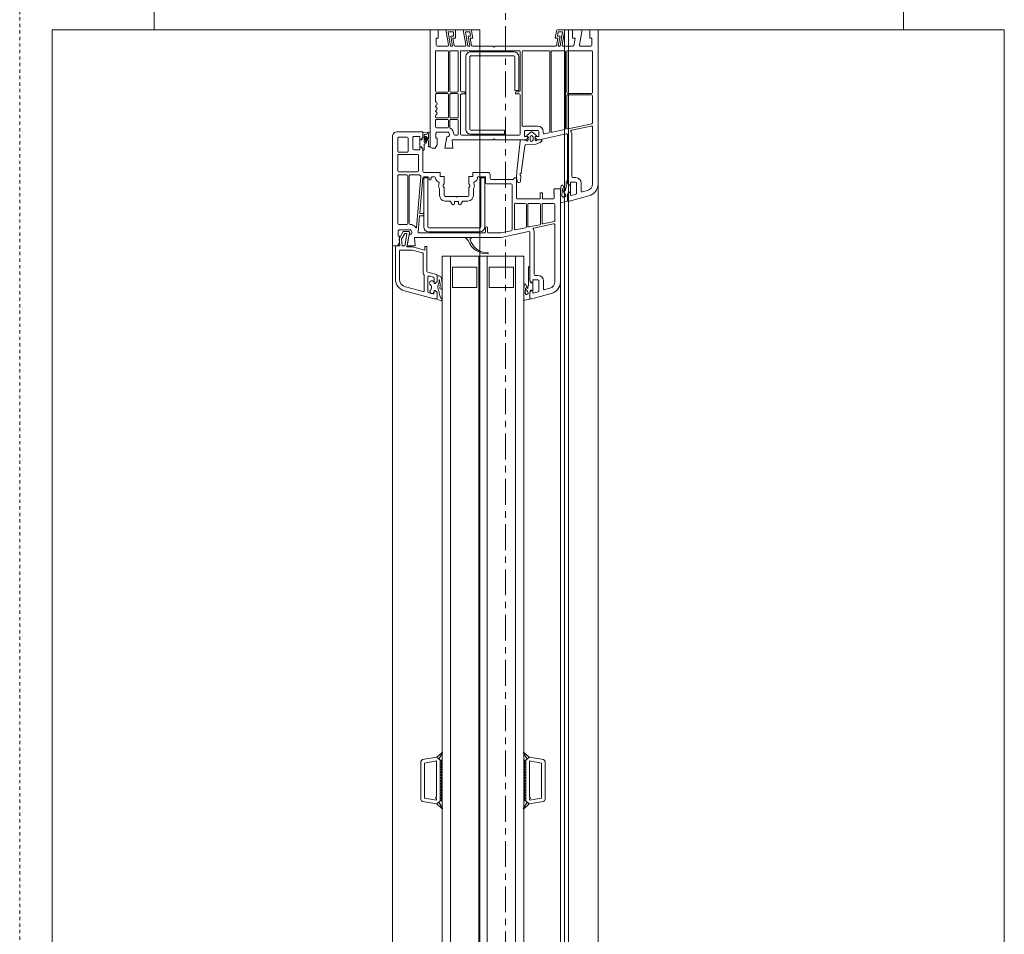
# Model space of a CAD drawing. Header units: millimetres. Extents: x -37728 to 44100, y 631619 to 691915.
# Tile 62 of 204: x -24382 to -23899, y 657562 to 658011. Entities that reach past the tile are written whole.
import ezdxf

# ---------------------------------------------------------------- set-up
doc = ezdxf.new("R2010")
doc.units = ezdxf.units.MM
doc.linetypes.add('__FK_przerywana', pattern=[0.32004, 0.16002, -0.16002])
doc.linetypes.add('Linia siatki', pattern=[2.2225, 1.27, -0.3175, 0.3175, -0.3175])
doc.layers.add('_XREF', color=7, linetype='Continuous')
for name, color, linetype, lineweight in [('A-DETL-GENF', 252, 'Continuous', 5), ('A-DETL-MBND', 252, 'Continuous', 5), ('A-GENM', 252, 'Continuous', 5), ('A-GLAZ', 252, 'Continuous', 5), ('A-WALL', 252, 'Continuous', 35), ('S-GRID', 252, 'Continuous', 5)]:
    doc.layers.add(name, color=color, linetype=linetype, lineweight=lineweight)

# ---------------------------------------------------------------- blocks, each defined once
blk = doc.blocks.new('Windows_S9000-Double-Vent-Window-with-Sashbars - O3 Windows_S9000-Double-Vent-Window-with-Sashbars 2-9090604-__-00_00 Przyziemie PB')
at = {"layer": 'A-DETL-GENF', "color": 252}
for p, q in [((-69, 3), (-69, 3.4)), ((-69, 3.4), (-61.435, 3.4)), ((-68.6, 3), (-69, 3)), ((-68.25, 3.1), (-68.6, 3.1)), ((-68.6, 3.1), (-68.6, 3)), ((-68.2, 2.539), (-68.2, 3.05)), ((-67.98, 1.92), (-67.98, 3.08)), ((-67.93, 3.13), (-65.93, 3.13)), ((-65.88, 3.08), (-65.88, 1.92)), ((-65.81, 1.92), (-65.81, 3.08)), ((-65.76, 3.13), (-64.435, 3.13)), ((-64.386, 3.09), (-64.139, 1.93)), ((-64.074, 2.104), (-64.279, 3.07)), ((-64.23, 3.13), (-61.435, 3.13)), ((-60.855, 2.955), (-60.6, 2.003)), ((-69, 2.15), (-69, 2.62)), ((-69, 2.62), (-68.259, 2.489)), ((-61.097, 2.57), (-61.48, 2.57)), ((-61.116, 2.885), (-61.048, 2.633)), ((-68.6, 2.15), (-69, 2.15)), ((-68.241, 2.212), (-68.6, 2.275)), ((-68.6, 2.275), (-68.6, 2.15)), ((-68.2, 1.689), (-68.2, 2.163)), ((-61.8, 2.12), (-63.844, 2.12)), ((-61.75, 2.3), (-61.75, 2.17)), ((-61.53, 2.3), (-61.53, 2.07)), ((-61.51, 2.05), (-61.38, 2.05)), ((-61.409, 1.951), (-61.481, 1.9)), ((-60.99, 2.35), (-61.48, 2.35)), ((-61.38, 2), (-61.48, 1.9)), ((-61.031, 2.049), (-61.381, 2.049)), ((-61.381, 2.049), (-61.381, 1.96)), ((-61.38, 2.05), (-61.38, 2)), ((-61.031, 1.96), (-61.031, 2.049)), ((-61.03, 2), (-61.03, 2.05)), ((-61.03, 2.05), (-60.897, 2.05)), ((-60.93, 1.9), (-61.03, 2)), ((-60.93, 1.9), (-61.002, 1.951)), ((-60.878, 2.075), (-60.942, 2.313)), ((-60.6, 2.003), (-60.6, 1.95)), ((-69, 1.412), (-69, 1.77)), ((-69, 1.77), (-68.259, 1.639)), ((-68.2, 1.538), (-68.91, 1.663)), ((-68.91, 1.663), (-68.91, 1.446)), ((-68.69, 1.407), (-68.69, 1.533)), ((-68.69, 1.533), (-68.2, 1.446)), ((-68.2, 1.446), (-68.2, 1.538)), ((-67.98, 1.15), (-67.98, 1.75)), ((-65.93, 1.87), (-67.93, 1.87)), ((-67.93, 1.8), (-64.152, 1.8)), ((-64.188, 1.87), (-65.76, 1.87)), ((-64.103, 1.76), (-63.976, 1.16)), ((-63.895, 1.84), (-63.611, 0.504)), ((-61.48, 1.9), (-63.846, 1.9)), ((-61.481, 1.9), (-61.586, 1.9)), ((-61.526, 1.83), (-61.258, 1.83)), ((-61.258, 1.83), (-61.206, 1.8)), ((-61.206, 1.8), (-61.121, 1.8)), ((-61.2, 1.27), (-61.2, 1.55)), ((-61.2, 1.55), (-56.635, 1.55)), ((-60.948, 1.63), (-60.841, 1.63)), ((-60.948, 1.55), (-60.573, 1.55)), ((-60.589, 1.9), (-60.93, 1.9)), ((-60.65, 1.9), (-60.93, 1.9)), ((-60.799, 1.702), (-60.786, 1.72)), ((-60.524, 1.611), (-60.589, 1.9)), ((-68.6, 1.3), (-68.959, 1.363)), ((-68.91, 1.446), (-68.69, 1.407)), ((-68.241, 1.362), (-68.6, 1.425)), ((-68.6, 1.425), (-68.6, 1.3)), ((-68.2, -1.65), (-68.2, 1.313)), ((-67.98, -0.27), (-67.98, 0.98)), ((-64.024, 1.1), (-67.93, 1.1)), ((-67.93, 1.03), (-63.988, 1.03)), ((-63.939, 0.99), (-63.893, 0.77)), ((-61.16, 1.23), (-61.2, 1.27)), ((-61.14, 1.25), (-61.16, 1.23)), ((-61.12, 1.23), (-61.14, 1.25)), ((-61.1, 1.25), (-61.12, 1.23)), ((-61.08, 1.23), (-61.1, 1.25)), ((-61.06, 1.25), (-61.08, 1.23)), ((-61.04, 1.23), (-61.06, 1.25)), ((-61.02, 1.25), (-61.04, 1.23)), ((-61, 1.23), (-61.02, 1.25)), ((-60.98, 1.25), (-61, 1.23)), ((-60.96, 1.23), (-60.98, 1.25)), ((-60.94, 1.25), (-60.96, 1.23)), ((-60.92, 1.23), (-60.94, 1.25)), ((-60.9, 1.25), (-60.92, 1.23)), ((-60.75, 1.25), (-60.9, 1.25)), ((-60.7, 0.715), (-60.7, 1.2)), ((-60.48, 0.7), (-60.48, 1.23)), ((-60.43, 1.28), (-59.634, 1.28)), ((-59.586, 1.24), (-59.473, 0.71)), ((-59.274, 0.255), (-59.479, 1.22)), ((-59.43, 1.28), (-56.635, 1.28)), ((-56.316, 1.035), (-56.248, 0.783)), ((-56.055, 1.105), (-55.8, 0.154)), ((-63.942, 0.71), (-64.01, 0.71)), ((-63.78, 0.49), (-64.01, 0.49)), ((-63.611, 0.504), (-63.61, 0.436)), ((-63.581, 0.647), (-63.61, 0.647)), ((-63.61, 0.647), (-63.61, 0.497)), ((-63.61, 0.497), (-63.564, 0.384)), ((-63.481, 0.569), (-63.545, 0.633)), ((-63.389, 0.347), (-63.47, 0.552)), ((-61, 0.565), (-61, 0.665)), ((-61, 0.665), (-60.75, 0.665)), ((-60.75, 0.565), (-61, 0.565)), ((-60.7, -0.55), (-60.7, 0.515)), ((-60.48, 0), (-60.48, 0.53)), ((-59.522, 0.65), (-60.43, 0.65)), ((-60.43, 0.58), (-59.486, 0.58)), ((-59.437, 0.54), (-59.324, 0.01)), ((-56.296, 0.72), (-56.68, 0.72)), ((-56.19, 0.5), (-56.68, 0.5)), ((-33.3, 0.016), (-33.176, 0.717)), ((-33.115, 0.03), (-33.011, 0.62)), ((-33.078, 0.8), (-31.222, 0.8)), ((-33.011, 0.62), (-31.289, 0.62)), ((-31.289, 0.62), (-31.185, 0.03)), ((-31, 0.016), (-31.124, 0.717)), ((-64.28, 0.44), (-64.28, -0.16)), ((-64.06, 0.44), (-64.06, -0.16)), ((-63.815, 0.365), (-63.974, 0.177)), ((-63.974, 0.103), (-63.811, -0.09)), ((-63.76, 0.335), (-63.76, 0.47)), ((-63.76, 0.332), (-63.76, 0.348)), ((-63.704, 0.321), (-63.74, 0.315)), ((-63.61, 0.315), (-63.74, 0.312)), ((-63.738, 0.21), (-63.598, 0.21)), ((-63.598, 0.07), (-63.738, 0.07)), ((-63.625, 0.4), (-63.704, 0.321)), ((-63.35, -0.155), (-63.389, 0.347)), ((-56.68, 0.05), (-59.046, 0.05)), ((-57, 0.27), (-59.045, 0.27)), ((-57.385, 0.05), (-56.681, 0.05)), ((-56.95, 0.45), (-56.95, 0.32)), ((-56.73, 0.45), (-56.73, 0.22)), ((-56.71, 0.2), (-56.58, 0.2)), ((-56.681, 0.05), (-56.609, 0.101)), ((-56.58, 0.15), (-56.68, 0.05)), ((-56.58, 0.2), (-56.58, 0.15)), ((-56.23, 0.199), (-56.58, 0.199)), ((-56.58, 0.199), (-56.58, 0.11)), ((-56.23, 0.15), (-56.23, 0.2)), ((-56.23, 0.2), (-56.097, 0.2)), ((-56.23, 0.11), (-56.23, 0.199)), ((-56.13, 0.05), (-56.23, 0.15)), ((-56.13, 0.05), (-56.202, 0.101)), ((-56.078, 0.225), (-56.142, 0.463)), ((-55.789, 0.05), (-56.13, 0.05)), ((-55.85, 0.05), (-56.13, 0.05)), ((-55.8, 0.154), (-55.8, 0.1)), ((-55.735, -0.189), (-55.789, 0.05)), ((-33.531, -0.243), (-33.3, 0.016)), ((-33.3, 0.016), (-33.208, -0.086)), ((-33.149, -0.15), (-33.3, 0.016)), ((-31.35, 0.03), (-33.115, 0.03)), ((-31.3, 0.08), (-31.35, 0.03)), ((-31.25, 0.03), (-31.3, 0.08)), ((-31.185, 0.03), (-31.25, 0.03)), ((-31.15, -0.15), (-31, 0.016)), ((-31.092, -0.086), (-31, 0.016)), ((-31, 0.016), (-30.769, -0.243)), ((-67.98, -3.3), (-67.98, -0.48)), ((-64.31, -0.32), (-67.93, -0.32)), ((-67.93, -0.43), (-66.005, -0.43)), ((-65.955, -0.48), (-65.955, -0.625)), ((-65.855, -0.625), (-65.855, -0.48)), ((-65.805, -0.43), (-63.88, -0.43)), ((-64.01, -0.21), (-63.78, -0.21)), ((-63.83, -0.48), (-63.83, -3.3)), ((-63.76, -0.068), (-63.76, -0.052)), ((-63.76, -0.19), (-63.76, -0.055)), ((-63.74, -0.032), (-63.596, -0.035)), ((-63.74, -0.035), (-63.718, -0.035)), ((-63.718, -0.035), (-63.625, -0.12)), ((-63.61, -0.156), (-63.61, -1.65)), ((-63.61, -0.288), (-63.61, -0.43)), ((-63.61, -0.43), (-63.531, -0.43)), ((-63.548, -0.101), (-63.607, -0.272)), ((-63.531, -0.43), (-62.041, -0.584)), ((-61.982, -0.372), (-63.307, -0.2)), ((-61.55, -0.403), (-61.81, -0.388)), ((-61.501, -0.511), (-61.503, -0.451)), ((-60.48, -0.17), (-60.48, -0.568)), ((-59.373, -0.05), (-60.43, -0.05)), ((-59.337, -0.12), (-60.43, -0.12)), ((-59.184, -0.65), (-59.288, -0.16)), ((-59.095, -0.01), (-58.81, -1.35)), ((-57.9, -0.25), (-57.9, -4.25)), ((-6.4, -0.25), (-57.9, -0.25)), ((-57.325, -0.02), (-56.457, -0.02)), ((-56.457, -0.02), (-56.405, -0.05)), ((-56.405, -0.05), (-56.321, -0.05)), ((-56.052, -0.17), (-56.159, -0.17)), ((-56.159, -0.25), (-55.784, -0.25)), ((-33.208, -0.086), (-33.511, -0.268)), ((-33.15, -0.15), (-31.15, -0.15)), ((-33.15, -0.25), (-33.15, -0.15)), ((-33.15, -0.15), (-31.15, -0.15)), ((-33.15, -0.201), (-33.099, -0.15)), ((-31.15, -0.25), (-33.15, -0.25)), ((-33.049, -0.25), (-33.149, -0.15)), ((-32.957, -0.15), (-33.049, -0.25)), ((-32.907, -0.25), (-33.007, -0.15)), ((-32.816, -0.15), (-32.907, -0.25)), ((-32.766, -0.25), (-32.866, -0.15)), ((-32.675, -0.15), (-32.766, -0.25)), ((-32.625, -0.25), (-32.725, -0.15)), ((-32.533, -0.15), (-32.625, -0.25)), ((-32.483, -0.25), (-32.583, -0.15)), ((-32.392, -0.15), (-32.483, -0.25)), ((-32.342, -0.25), (-32.442, -0.15)), ((-32.25, -0.15), (-32.342, -0.25)), ((-32.2, -0.25), (-32.3, -0.15)), ((-32.109, -0.15), (-32.2, -0.25)), ((-32.059, -0.25), (-32.159, -0.15)), ((-31.967, -0.15), (-32.059, -0.25)), ((-31.917, -0.25), (-32.017, -0.15)), ((-31.826, -0.15), (-31.917, -0.25)), ((-31.776, -0.25), (-31.876, -0.15)), ((-31.685, -0.15), (-31.776, -0.25)), ((-31.635, -0.25), (-31.735, -0.15)), ((-31.543, -0.15), (-31.635, -0.25)), ((-31.493, -0.25), (-31.593, -0.15)), ((-31.402, -0.15), (-31.493, -0.25)), ((-31.352, -0.25), (-31.452, -0.15)), ((-31.26, -0.15), (-31.352, -0.25)), ((-31.31, -0.15), (-31.21, -0.25)), ((-31.21, -0.25), (-31.15, -0.169)), ((-31.15, -0.169), (-31.169, -0.15)), ((-31.15, -0.15), (-31.15, -0.25)), ((-30.789, -0.268), (-31.092, -0.086)), ((-67.93, -0.74), (-67.93, -2.84)), ((-67.73, -2.84), (-67.73, -0.74)), ((-66.03, -0.49), (-67.68, -0.49)), ((-67.68, -0.69), (-66.03, -0.69)), ((-66.03, -0.69), (-66.03, -0.49)), ((-65.93, -0.65), (-65.88, -0.65)), ((-62.041, -0.584), (-61.737, -0.6)), ((-61.737, -0.6), (-61.541, -0.562)), ((-61.731, -0.7), (-61.731, -0.6)), ((-61.731, -0.6), (-60.75, -0.6)), ((-61.675, -0.756), (-61.731, -0.7)), ((-61.66, -1.85), (-61.66, -0.792)), ((-61.44, -2.07), (-61.44, -0.87)), ((-61.39, -0.82), (-59.188, -0.82)), ((-60.446, -0.71), (-59.233, -0.71)), ((-59.139, -0.86), (-59.03, -1.373)), ((-57.9, -0.65), (-6.4, -0.65)), ((-57.35, -1.95), (-57.35, -0.75)), ((-57.35, -0.75), (-56.35, -0.75)), ((-56.35, -0.75), (-56.35, -1.95)), ((-63.88, -1.19), (-64.08, -1.19)), ((-64.08, -1.19), (-64.08, -2.84)), ((-63.88, -2.84), (-63.88, -1.19)), ((-59.03, -1.373), (-59.03, -1.97)), ((-58.81, -1.35), (-58.81, -5.611)), ((-68.15, -1.7), (-68.2, -1.65)), ((-68.2, -1.75), (-68.15, -1.7)), ((-68.2, -2.763), (-68.2, -1.75)), ((-63.61, -1.65), (-63.66, -1.7)), ((-63.66, -1.7), (-63.61, -1.75)), ((-63.61, -1.75), (-63.61, -3.761)), ((-61.9, -1.9), (-61.71, -1.9)), ((-62, -2.74), (-62, -2)), ((-61.78, -2.495), (-61.78, -2.14)), ((-61.76, -2.12), (-61.49, -2.12)), ((-61.733, -2.36), (-61.733, -2.16)), ((-61.733, -2.16), (-59.333, -2.16)), ((-59.333, -2.36), (-61.733, -2.36)), ((-59.283, -4.91), (-59.283, -2.41)), ((-59.08, -2.02), (-59.28, -2.02)), ((-59.28, -2.12), (-59.08, -2.12)), ((-59.083, -2.41), (-59.083, -4.91)), ((-59.03, -2.17), (-59.03, -5.382)), ((-57.9, -2.05), (-6.4, -2.05)), ((-56.35, -1.95), (-57.35, -1.95)), ((-69, -3.22), (-69, -2.862)), ((-68.959, -2.813), (-68.6, -2.75)), ((-68.91, -2.896), (-68.69, -2.857)), ((-68.91, -3.113), (-68.91, -2.896)), ((-68.69, -2.857), (-68.69, -2.983)), ((-68.69, -2.983), (-68.2, -2.896)), ((-68.6, -2.75), (-68.6, -2.875)), ((-68.6, -2.875), (-68.241, -2.812)), ((-68.2, -2.896), (-68.2, -2.988)), ((-64.13, -2.89), (-67.68, -2.89)), ((-61.8, -2.74), (-62, -2.74)), ((-61.8, -2.94), (-61.8, -2.74)), ((-61.272, -2.933), (-61.335, -2.897)), ((-60.87, -2.72), (-61.188, -2.72)), ((-58.81, -3.082), (-58.81, -2.838)), ((-58.776, -2.824), (-58.723, -2.878)), ((-57.9, -2.45), (-6.4, -2.45)), ((-57.35, -3.75), (-57.35, -2.55)), ((-57.35, -2.55), (-56.35, -2.55)), ((-56.35, -2.55), (-56.35, -3.75)), ((-68.259, -3.089), (-69, -3.22)), ((-68.2, -2.988), (-68.91, -3.113)), ((-68.2, -3.613), (-68.2, -3.139)), ((-66.005, -3.35), (-67.93, -3.35)), ((-67.68, -3.09), (-64.13, -3.09)), ((-65.955, -3.155), (-65.955, -3.3)), ((-65.88, -3.13), (-65.93, -3.13)), ((-65.855, -3.3), (-65.855, -3.155)), ((-63.88, -3.35), (-65.805, -3.35)), ((-61.447, -2.94), (-61.8, -2.94)), ((-60.87, -2.94), (-61.247, -2.94)), ((-60.82, -3.52), (-60.82, -2.99)), ((-60.6, -3.219), (-60.6, -2.99)), ((-60.444, -3.344), (-60.576, -3.261)), ((-58.657, -2.977), (-58.776, -3.096)), ((-69, -4.07), (-69, -3.6)), ((-69, -3.6), (-68.6, -3.6)), ((-68.91, -3.963), (-68.91, -3.69)), ((-68.91, -3.69), (-68.69, -3.69)), ((-68.2, -3.838), (-68.91, -3.963)), ((-68.69, -3.69), (-68.69, -3.833)), ((-68.69, -3.833), (-68.2, -3.746)), ((-68.6, -3.6), (-68.6, -3.725)), ((-68.6, -3.725), (-68.241, -3.662)), ((-68.2, -3.746), (-68.2, -3.838)), ((-67.98, -3.83), (-67.98, -3.51)), ((-67.93, -3.46), (-65.99, -3.46)), ((-65.94, -3.51), (-65.94, -3.83)), ((-65.87, -3.83), (-65.87, -3.51)), ((-65.82, -3.46), (-64.725, -3.46)), ((-64.675, -3.51), (-64.675, -3.83)), ((-64.605, -3.83), (-64.605, -3.51)), ((-64.555, -3.46), (-63.88, -3.46)), ((-63.83, -3.51), (-63.83, -3.625)), ((-63.61, -3.761), (-63.2, -3.725)), ((-63.2, -3.725), (-63.2, -4.12)), ((-60.79, -3.55), (-60.82, -3.52)), ((-60.82, -3.58), (-60.79, -3.55)), ((-60.82, -4.11), (-60.82, -3.58)), ((-60.576, -3.839), (-60.444, -3.756)), ((-60.57, -3.625), (-60.57, -3.475)), ((-60.545, -3.45), (-60.47, -3.45)), ((-60.47, -3.65), (-60.545, -3.65)), ((-57.9, -3.85), (-6.4, -3.85)), ((-56.35, -3.75), (-57.35, -3.75)), ((-68.259, -3.939), (-69, -4.07)), ((-68.2, -4.5), (-68.2, -3.989)), ((-67.98, -4.53), (-67.98, -4)), ((-65.99, -3.88), (-67.93, -3.88)), ((-67.93, -3.95), (-65.99, -3.95)), ((-65.94, -4), (-65.94, -4.53)), ((-65.87, -4.53), (-65.87, -4)), ((-64.725, -3.88), (-65.82, -3.88)), ((-65.82, -3.95), (-64.725, -3.95)), ((-64.675, -4), (-64.675, -4.53)), ((-64.605, -4.53), (-64.605, -4)), ((-64.216, -3.88), (-64.555, -3.88)), ((-64.555, -3.95), (-64.25, -3.95)), ((-64.2, -4), (-64.2, -4.53)), ((-63.98, -3.961), (-63.98, -4.52)), ((-63.2, -4.12), (-63.745, -4.024)), ((-61.8, -4.36), (-61.8, -4.16)), ((-61.8, -4.16), (-61.447, -4.16)), ((-61.335, -4.203), (-61.272, -4.167)), ((-61.247, -4.16), (-60.87, -4.16)), ((-60.6, -4.11), (-60.6, -3.881)), ((-57.9, -4.25), (-6.4, -4.25)), ((-56.81, -4.28), (-56.876, -4.326)), ((-55.769, -4.26), (-55.895, -4.359)), ((-55.799, -4.536), (-55.7, -4.327)), ((-33.531, -4.257), (-33.3, -4.516)), ((-33.208, -4.414), (-33.511, -4.232)), ((-33.149, -4.35), (-33.3, -4.516)), ((-31.15, -4.25), (-33.15, -4.25)), ((-33.15, -4.25), (-33.15, -4.35)), ((-33.15, -4.299), (-33.099, -4.35)), ((-33.15, -4.35), (-31.15, -4.35)), ((-33.15, -4.35), (-31.15, -4.35)), ((-33.049, -4.25), (-33.149, -4.35)), ((-32.957, -4.35), (-33.049, -4.25)), ((-32.907, -4.25), (-33.007, -4.35)), ((-32.816, -4.35), (-32.907, -4.25)), ((-32.766, -4.25), (-32.866, -4.35)), ((-32.675, -4.35), (-32.766, -4.25)), ((-32.625, -4.25), (-32.725, -4.35)), ((-32.533, -4.35), (-32.625, -4.25)), ((-32.483, -4.25), (-32.583, -4.35)), ((-32.392, -4.35), (-32.483, -4.25)), ((-32.342, -4.25), (-32.442, -4.35)), ((-32.25, -4.35), (-32.342, -4.25)), ((-32.2, -4.25), (-32.3, -4.35)), ((-32.109, -4.35), (-32.2, -4.25)), ((-32.059, -4.25), (-32.159, -4.35)), ((-31.967, -4.35), (-32.059, -4.25)), ((-31.917, -4.25), (-32.017, -4.35)), ((-31.826, -4.35), (-31.917, -4.25)), ((-31.776, -4.25), (-31.876, -4.35)), ((-31.685, -4.35), (-31.776, -4.25)), ((-31.635, -4.25), (-31.735, -4.35)), ((-31.543, -4.35), (-31.635, -4.25)), ((-31.493, -4.25), (-31.593, -4.35)), ((-31.402, -4.35), (-31.493, -4.25)), ((-31.352, -4.25), (-31.452, -4.35)), ((-31.26, -4.35), (-31.352, -4.25)), ((-31.31, -4.35), (-31.21, -4.25)), ((-31.21, -4.25), (-31.15, -4.331)), ((-31.15, -4.331), (-31.169, -4.35)), ((-31.15, -4.35), (-31.15, -4.25)), ((-31.15, -4.35), (-31, -4.516)), ((-30.789, -4.232), (-31.092, -4.414)), ((-31, -4.516), (-30.769, -4.257)), ((-69, -4.85), (-69, -4.45)), ((-69, -4.45), (-68.6, -4.45)), ((-68.6, -4.45), (-68.6, -4.55)), ((-68.6, -4.55), (-68.25, -4.55)), ((-65.99, -4.58), (-67.93, -4.58)), ((-65.49, -4.58), (-65.82, -4.58)), ((-64.725, -4.58), (-64.78, -4.58)), ((-64.25, -4.58), (-64.555, -4.58)), ((-63.98, -4.52), (-63.93, -4.57)), ((-63.93, -4.57), (-63.68, -4.57)), ((-63.68, -4.57), (-63.68, -4.5)), ((-63.68, -4.5), (-63.35, -4.5)), ((-63.35, -4.5), (-63.2, -4.6)), ((-63.2, -4.6), (-63.2, -4.75)), ((-62, -5.15), (-62, -4.36)), ((-62, -4.36), (-61.8, -4.36)), ((-61.78, -4.75), (-61.78, -4.634)), ((-61.68, -4.8), (-61.73, -4.8)), ((-61.188, -4.38), (-60.87, -4.38)), ((-56.99, -4.537), (-57.104, -4.963)), ((-56.651, -4.5), (-56.942, -4.5)), ((-56.918, -4.887), (-56.865, -4.687)), ((-56.911, -4.5), (-56.651, -4.5)), ((-56.817, -4.65), (-56.551, -4.65)), ((-56.742, -4.4), (-56.709, -4.386)), ((-56.601, -4.4), (-56.742, -4.4)), ((-56.651, -4.5), (-56.551, -4.6)), ((-56.551, -4.6), (-56.651, -4.5)), ((-56.551, -4.65), (-56.576, -4.65)), ((-56.551, -4.6), (-56.551, -4.65)), ((-56.551, -4.65), (-56.551, -4.6)), ((-56.201, -4.6), (-56.101, -4.5)), ((-56.101, -4.5), (-56.201, -4.6)), ((-56.201, -4.65), (-56.201, -4.6)), ((-56.201, -4.6), (-56.201, -4.65)), ((-56.142, -4.65), (-56.201, -4.65)), ((-56.201, -4.65), (-56.085, -4.65)), ((-56.19, -6.105), (-55.8, -4.652)), ((-56.101, -4.5), (-55.847, -4.5)), ((-55.85, -4.5), (-56.101, -4.5)), ((-56.037, -4.713), (-56.091, -4.913)), ((-55.8, -4.652), (-55.8, -4.548)), ((-33.3, -4.516), (-33.208, -4.414)), ((-33.3, -4.516), (-33.176, -5.217)), ((-33.115, -4.53), (-33.011, -5.12)), ((-31.35, -4.53), (-33.115, -4.53)), ((-31.3, -4.58), (-31.35, -4.53)), ((-31.25, -4.53), (-31.3, -4.58)), ((-31.289, -5.12), (-31.185, -4.53)), ((-31.185, -4.53), (-31.25, -4.53)), ((-31, -4.516), (-31.124, -5.217)), ((-31.092, -4.414), (-31, -4.516)), ((-63.3, -4.85), (-69, -4.85)), ((-64, -6.45), (-64, -5.2)), ((-64, -5.2), (-63.71, -5.2)), ((-63.974, -4.954), (-63.955, -5.2)), ((-63.955, -5.2), (-63.71, -5.2)), ((-63.296, -4.85), (-63.92, -4.85)), ((-63.887, -4.92), (-63.659, -4.92)), ((-63.858, -5.13), (-63.866, -5.033)), ((-63.497, -5.13), (-63.858, -5.13)), ((-63.653, -4.938), (-63.749, -5.018)), ((-63.71, -5.106), (-63.5, -5.08)), ((-63.71, -5.2), (-63.638, -5.251)), ((-63.71, -5.2), (-63.61, -5.3)), ((-63.682, -5.039), (-63.544, -4.925)), ((-63.515, -5.022), (-63.663, -5.04)), ((-63.61, -5.26), (-63.61, -5.349)), ((-63.61, -5.3), (-63.61, -5.35)), ((-63.544, -4.925), (-63.337, -4.92)), ((-63.115, -5.13), (-63.375, -5.13)), ((-63.26, -5.3), (-63.16, -5.2)), ((-63.26, -5.349), (-63.26, -5.26)), ((-63.26, -5.35), (-63.26, -5.3)), ((-63.231, -5.251), (-63.159, -5.2)), ((-63.16, -5.2), (-62.05, -5.2)), ((-63.159, -5.2), (-63.055, -5.2)), ((-61.792, -5.295), (-59.306, -5.513)), ((-61.78, -5.15), (-61.78, -4.95)), ((-60.002, -5.351), (-61.734, -5.2)), ((-61.733, -5.16), (-61.733, -4.96)), ((-61.733, -4.96), (-59.333, -4.96)), ((-59.333, -5.16), (-61.733, -5.16)), ((-61.73, -4.9), (-61.68, -4.9)), ((-59.98, -5.182), (-59.98, -5.331)), ((-59.9, -5.162), (-59.96, -5.162)), ((-59.88, -5.344), (-59.88, -5.182)), ((-57.153, -5), (-58.37, -5)), ((-58.37, -5), (-58.37, -5.1)), ((-58.37, -5.1), (-58.182, -5.1)), ((-58.182, -5.1), (-58.347, -5.713)), ((-58.048, -5.217), (-58.187, -5.734)), ((-57.035, -5.18), (-58, -5.18)), ((-56.2, -5.13), (-56.949, -5.13)), ((-56.139, -4.95), (-56.87, -4.95)), ((-56.383, -6.054), (-56.152, -5.193)), ((-33.078, -5.3), (-31.222, -5.3)), ((-33.011, -5.12), (-31.289, -5.12)), ((-63.61, -5.35), (-63.76, -5.35)), ((-63.76, -5.35), (-63.76, -5.65)), ((-63.71, -5.7), (-63.16, -5.7)), ((-63.61, -5.349), (-63.26, -5.349)), ((-63.11, -5.35), (-63.26, -5.35)), ((-63.11, -5.65), (-63.11, -5.35)), ((-62.89, -6.38), (-62.89, -5.47)), ((-62.84, -5.42), (-62.09, -5.42)), ((-62.04, -5.47), (-62.04, -6.38)), ((-61.89, -5.82), (-61.89, -5.391)), ((-59.084, -5.432), (-59.862, -5.364)), ((-59.45, -5.761), (-59.45, -5.82)), ((-58.81, -5.611), (-58.4, -5.575)), ((-58.4, -5.575), (-58.4, -5.97)), ((-58.35, -5.739), (-58.35, -5.984)), ((-58.19, -5.76), (-58.19, -6.29)), ((-63.73, -5.97), (-63.73, -6.38)), ((-63.04, -5.92), (-63.68, -5.92)), ((-62.99, -6.38), (-62.99, -5.97)), ((-61.89, -6.38), (-61.89, -5.99)), ((-59.5, -5.87), (-61.84, -5.87)), ((-61.84, -5.94), (-59.5, -5.94)), ((-59.45, -5.99), (-59.45, -6.38)), ((-59.18, -5.811), (-59.18, -6.37)), ((-59.1, -5.911), (-59.1, -6.165)), ((-59.1, -6.165), (-58.75, -6.368)), ((-58.35, -5.984), (-59.041, -5.862)), ((-59, -6.085), (-59, -6.012)), ((-58.723, -6.244), (-59, -6.085)), ((-58.977, -5.993), (-58.4, -6.094)), ((-58.4, -5.97), (-58.945, -5.874)), ((-58.4, -6.21), (-58.723, -6.244)), ((-58.4, -6.094), (-58.4, -6.21)), ((-58.5, -6.7), (-63.75, -6.7)), ((-63.68, -6.43), (-63.04, -6.43)), ((-62.09, -6.43), (-62.84, -6.43)), ((-59.5, -6.43), (-61.84, -6.43)), ((-59.18, -6.37), (-59.13, -6.42)), ((-59.13, -6.42), (-58.88, -6.42)), ((-58.88, -6.42), (-58.88, -6.35)), ((-58.88, -6.35), (-58.55, -6.35)), ((-58.75, -6.368), (-58.392, -6.33)), ((-58.55, -6.35), (-58.4, -6.45)), ((-58.392, -6.33), (-58.4, -6.55)), ((-58.4, -6.45), (-58.4, -6.6)), ((-58.4, -6.55), (-56.769, -6.55)), ((-58.13, -6.35), (-56.769, -6.35))]:
    blk.add_line(p, q, dxfattribs=at)
for centre, radius, start, end in [((-61.435, 2.8), 0.6, 15, 90), ((-68.25, 3.05), 0.05, 0, 90), ((-67.93, 3.08), 0.05, 90, 180), ((-65.93, 3.08), 0.05, 0, 90), ((-65.76, 3.08), 0.05, 90, 180), ((-64.435, 3.08), 0.05, 12, 90), ((-64.23, 3.08), 0.05, 90, 192), ((-61.435, 2.8), 0.33, 15, 90), ((-68.25, 2.539), 0.05, 260, 0), ((-61.48, 2.3), 0.27, 90, 180), ((-61.097, 2.62), 0.05, 270, 15), ((-68.25, 2.163), 0.05, 0, 80), ((-64.025, 2.114), 0.05, 192, 304.3851), ((-63.844, 1.85), 0.27, 90, 124.3851), ((-61.8, 2.17), 0.05, 270, 0), ((-61.48, 2.3), 0.05, 90, 180), ((-61.51, 2.07), 0.02, 180, 270), ((-61.38, 1.91), 0.05, 90.4543, 125.2176), ((-61.031, 1.91), 0.05, 54.7824, 89.5457), ((-60.99, 2.3), 0.05, 15, 90), ((-60.897, 2.07), 0.02, 270, 15), ((-60.65, 1.95), 0.05, 270, 0), ((-68.25, 1.689), 0.05, 260, 0), ((-67.93, 1.92), 0.05, 180, 270), ((-67.93, 1.75), 0.05, 90, 180), ((-65.93, 1.92), 0.05, 270, 0), ((-65.76, 1.92), 0.05, 180, 270), ((-64.188, 1.92), 0.05, 270, 12), ((-64.152, 1.75), 0.05, 12, 90), ((-63.846, 1.85), 0.05, 90, 192), ((-61.526, 1.89), 0.06, 180, 270), ((-61.331, 1.638), 0.05, 104.6462, 258.6715), ((-61.569, 2.548), 0.89, 284.6462, 300.5908), ((-60.948, 3.55), 2, 258.6715, 270), ((-61.562, 2.773), 1.171, 287.6977, 305.3659), ((-60.948, 3.55), 1.92, 262.3173, 270), ((-61.121, 1.79), 0.01, 300.5908, 90), ((-60.861, 1.785), 0.04, 26.0263, 125.3659), ((-60.791, 1.607), 0.055, 82.4872, 155.6849), ((-60.573, 1.925), 0.28, 206.0263, 220.126), ((-60.766, 1.692), 0.035, 162.3253, 238.9059), ((-60.802, 1.732), 0.02, 324.5558, 40.126), ((-60.573, 1.6), 0.05, 270, 12.6302), ((-56.635, 0.95), 0.6, 15, 90), ((-68.95, 1.412), 0.05, 180, 260), ((-68.25, 1.313), 0.05, 0, 80), ((-67.93, 1.15), 0.05, 180, 270), ((-67.93, 0.98), 0.05, 90, 180), ((-64.024, 1.15), 0.05, 270, 12), ((-63.988, 0.98), 0.05, 12, 90), ((-60.75, 1.2), 0.05, 0, 90), ((-60.43, 1.23), 0.05, 90, 180), ((-59.634, 1.23), 0.05, 12, 90), ((-59.43, 1.23), 0.05, 90, 192), ((-56.635, 0.95), 0.33, 15, 90), ((-64.01, 0.44), 0.27, 90, 180), ((-64.01, 0.44), 0.05, 90, 180), ((-63.942, 0.76), 0.05, 270, 12), ((-63.78, 0.47), 0.02, 0, 90), ((-63.581, 0.597), 0.05, 45, 90), ((-63.517, 0.533), 0.05, 22.1539, 45), ((-60.75, 0.715), 0.05, 270, 0), ((-60.75, 0.515), 0.05, 360, 90), ((-60.43, 0.7), 0.05, 180, 270), ((-60.43, 0.53), 0.05, 90, 180), ((-59.522, 0.7), 0.05, 270, 12), ((-59.486, 0.53), 0.05, 12, 90), ((-56.68, 0.45), 0.27, 90, 180), ((-56.68, 0.45), 0.05, 90, 180), ((-56.296, 0.77), 0.05, 270, 15), ((-56.19, 0.45), 0.05, 15, 90), ((-33.078, 0.7), 0.1, 90, 170), ((-31.222, 0.7), 0.1, 10, 90), ((-63.94, 0.14), 0.05, 132.7094, 227.2906), ((-63.79, 0.348), 0.03, 0, 145.1852), ((-63.738, 0.14), 0.07, 90, 270), ((-63.74, 0.335), 0.02, 180, 270), ((-63.74, 0.332), 0.02, 180, 271.0535), ((-63.66, 0.436), 0.05, 315, 0), ((-63.61, 0.365), 0.05, 270.0538, 22.1539), ((-63.598, 0.14), 0.07, 270, 90), ((-60.43, 0), 0.05, 180, 270), ((-59.373, 0), 0.05, 270, 12), ((-59.225, 0.265), 0.05, 192, 304.1212), ((-59.045, 0), 0.27, 90, 124.1212), ((-59.046, 0), 0.05, 90, 192), ((-57.325, 0.04), 0.06, 180, 270), ((-57, 0.32), 0.05, 270, 360), ((-56.71, 0.22), 0.02, 180, 270), ((-56.58, 0.06), 0.05, 90.4543, 125.2176), ((-56.231, 0.06), 0.05, 54.7824, 89.5457), ((-56.097, 0.22), 0.02, 270, 15), ((-55.85, 0.1), 0.05, 270.1638, 360), ((-67.93, -0.27), 0.05, 180, 270), ((-67.93, -0.48), 0.05, 90, 180), ((-66.005, -0.48), 0.05, 0, 90), ((-65.805, -0.48), 0.05, 90, 180), ((-64.31, -0.27), 0.05, 270, 20.1055), ((-64.01, -0.16), 0.27, 180, 200.1055), ((-64.01, -0.16), 0.05, 180, 270), ((-63.88, -0.48), 0.05, 360, 90), ((-63.79, -0.068), 0.03, 225.5248, 0), ((-63.78, -0.19), 0.02, 270, 0), ((-63.74, -0.052), 0.02, 88.9358, 180), ((-63.74, -0.055), 0.02, 90, 180), ((-63.66, -0.156), 0.05, 0, 45), ((-63.56, -0.288), 0.05, 160.7852, 180), ((-63.595, -0.085), 0.05, 340.7852, 90.8692), ((-63.3, -0.151), 0.05, 184.487, 262.1005), ((-61.989, -0.421), 0.05, 22.1005, 82.1005), ((-61.896, -0.383), 0.05, 202.1005, 326.7854), ((-61.812, -0.438), 0.05, 86.7854, 146.7854), ((-61.553, -0.453), 0.05, 2.1727, 86.7854), ((-60.43, -0.17), 0.05, 90, 180), ((-59.337, -0.17), 0.05, 12, 90), ((-56.481, -0.183), 0.04, 109.8534, 260.5386), ((-57.204, 1.751), 2.025, 290.4998, 296.0245), ((-56.159, 1.75), 2, 260.5386, 270), ((-56.773, 0.923), 1.171, 292.1252, 305.3392), ((-56.159, 1.75), 1.92, 264.8462, 270), ((-56.321, -0.06), 0.01, 300.5908, 90), ((-56.072, -0.065), 0.04, 26.0256, 126.1477), ((-56.002, -0.193), 0.055, 82.4872, 155.6849), ((-55.784, 0.075), 0.28, 206.0256, 217.151), ((-55.977, -0.108), 0.035, 162.3253, 238.9059), ((-55.784, -0.2), 0.05, 270, 12.6302), ((-33.519, -0.254), 0.016, 138.5402, 300.8835), ((-30.781, -0.254), 0.016, 239.1165, 41.4598), ((-67.68, -0.74), 0.25, 90, 180), ((-67.68, -0.74), 0.05, 90, 180), ((-65.93, -0.625), 0.025, 180, 270), ((-65.88, -0.625), 0.025, 270, 0), ((-61.71, -0.792), 0.05, 0, 45), ((-61.551, -0.513), 0.05, 281.4978, 2.1727), ((-61.39, -0.87), 0.05, 90, 180), ((-60.75, -0.55), 0.05, 270, 360), ((-60.446, -0.66), 0.05, 160.1013, 270), ((-60.7, -0.568), 0.22, 340.1013, 0), ((-59.233, -0.66), 0.05, 270, 12), ((-59.188, -0.87), 0.05, 12, 90), ((-61.9, -2), 0.1, 90, 180), ((-61.71, -1.85), 0.05, 270, 0), ((-61.76, -2.14), 0.02, 90, 180), ((-61.49, -2.07), 0.05, 270, 0), ((-59.333, -2.41), 0.25, 360, 90), ((-59.333, -2.41), 0.05, 0, 90), ((-59.28, -2.07), 0.05, 90, 270), ((-59.08, -1.97), 0.05, 270, 0), ((-59.08, -2.17), 0.05, 0, 90), ((-58.957, -2.021), 0.898, 286.4755, 0.1126), ((-58.98, -2.056), 0.971, 290.55, 2.5409), ((-58.035, -2.017), 0.025, 7.3608, 187.3608), ((-68.95, -2.862), 0.05, 100, 180), ((-68.25, -2.763), 0.05, 280, 0), ((-67.68, -2.84), 0.25, 180, 270), ((-67.68, -2.84), 0.05, 180, 270), ((-64.13, -2.84), 0.25, 270, 0), ((-64.13, -2.84), 0.05, 270, 0), ((-61.76, -2.495), 0.02, 180, 272.388), ((-61.75, -2.735), 0.22, 18.4888, 92.388), ((-61.494, -2.649), 0.05, 198.4888, 294.743), ((-61.36, -2.94), 0.27, 57.5383, 114.743), ((-61.36, -2.94), 0.05, 60, 150), ((-61.188, -2.67), 0.05, 237.5383, 270), ((-60.87, -2.99), 0.27, 360, 90), ((-58.79, -2.838), 0.02, 45, 180), ((-58.708, -2.864), 0.02, 225, 286.4755), ((-68.25, -3.139), 0.05, 0, 100), ((-67.93, -3.3), 0.05, 180, 270), ((-66.005, -3.3), 0.05, 270, 0), ((-65.93, -3.155), 0.025, 90, 180), ((-65.88, -3.155), 0.025, 0, 90), ((-65.805, -3.3), 0.05, 180, 270), ((-63.88, -3.3), 0.05, 270, 0), ((-61.447, -2.89), 0.05, 270, 330), ((-61.247, -2.89), 0.05, 240, 270), ((-60.87, -2.99), 0.05, 0, 90), ((-60.55, -3.219), 0.05, 180, 238), ((-60.47, -3.387), 0.05, 0, 58), ((-58.79, -3.082), 0.02, 180, 315), ((-58.621, -3.012), 0.05, 110.55, 135), ((-68.25, -3.613), 0.05, 280, 0), ((-67.93, -3.51), 0.05, 90, 180), ((-67.93, -3.83), 0.05, 180, 270), ((-65.99, -3.51), 0.05, 0, 90), ((-65.99, -3.83), 0.05, 270, 0), ((-65.82, -3.51), 0.05, 90, 180), ((-65.82, -3.83), 0.05, 180, 270), ((-64.725, -3.51), 0.05, 0, 90), ((-64.725, -3.83), 0.05, 270, 0), ((-64.555, -3.51), 0.05, 90, 180), ((-64.555, -3.83), 0.05, 180, 270), ((-64.216, -3.83), 0.05, 270, 331.2484), ((-63.87, -4.02), 0.345, 91.4507, 151.2484), ((-63.88, -3.51), 0.05, 0, 90), ((-63.88, -3.625), 0.05, 271.4507, 0), ((-60.55, -3.881), 0.05, 122, 180), ((-60.545, -3.475), 0.025, 90, 180), ((-60.545, -3.625), 0.025, 180, 270), ((-60.47, -3.4), 0.05, 270, 360), ((-60.47, -3.7), 0.05, 360, 90), ((-60.47, -3.713), 0.05, 302, 360), ((-68.25, -3.989), 0.05, 0, 100), ((-67.93, -4), 0.05, 90, 180), ((-65.99, -4), 0.05, 0, 90), ((-65.82, -4), 0.05, 90, 180), ((-64.725, -4), 0.05, 0, 90), ((-64.555, -4), 0.05, 90, 180), ((-64.25, -4), 0.05, 0, 90), ((-63.87, -4.02), 0.125, 358.2162, 151.6424), ((-61.447, -4.21), 0.05, 30, 90), ((-61.36, -4.16), 0.05, 210, 300), ((-61.247, -4.21), 0.05, 90, 120), ((-60.87, -4.11), 0.05, 270, 0), ((-60.87, -4.11), 0.27, 270, 360), ((-56.649, -4.486), 0.281, 149.3047, 178.7103), ((-56.848, -4.367), 0.05, 124.5336, 150.296), ((-56.519, -5.797), 1.544, 82.2923, 100.8695), ((-56.319, -4.32), 0.05, 272.2776, 353.0554), ((-56.319, -4.316), 0.05, 16.5347, 81.3481), ((-56.329, -4.319), 0.06, 353.0554, 16.5347), ((-55.743, -4.302), 0.0494, 330.0258, 121.1785), ((-33.519, -4.246), 0.016, 59.1165, 221.4598), ((-30.781, -4.246), 0.016, 318.5402, 120.8835), ((-68.25, -4.5), 0.05, 270, 0), ((-67.93, -4.53), 0.05, 180, 270), ((-65.99, -4.53), 0.05, 270, 0), ((-65.82, -4.53), 0.05, 180, 270), ((-65.49, -4.53), 0.05, 270, 336.8382), ((-65.37, -4.581), 0.08, 25.3317, 156.8382), ((-65.252, -4.526), 0.05, 205.3317, 334.6683), ((-65.135, -4.581), 0.08, 25.3317, 154.6683), ((-65.017, -4.526), 0.05, 205.3317, 334.6683), ((-64.9, -4.581), 0.08, 23.1618, 154.6683), ((-64.78, -4.53), 0.05, 203.1618, 270), ((-64.725, -4.53), 0.05, 270, 0), ((-64.555, -4.53), 0.05, 180, 270), ((-64.25, -4.53), 0.05, 270, 0), ((-63.3, -4.75), 0.1, 270, 0), ((-61.73, -4.634), 0.05, 94.248, 180), ((-61.73, -4.75), 0.05, 180, 270), ((-61.75, -4.365), 0.22, 274.248, 341.5112), ((-61.68, -4.85), 0.05, 270, 90), ((-61.494, -4.451), 0.05, 65.257, 161.5112), ((-61.36, -4.16), 0.27, 245.257, 302.4617), ((-61.188, -4.43), 0.05, 90, 122.4617), ((-56.942, -4.55), 0.05, 90, 165), ((-56.911, -4.48), 0.02, 178.7103, 270), ((-56.817, -4.7), 0.05, 90, 165), ((-56.479, -5.217), 0.862, 79.1393, 105.4159), ((-56.579, -4.76), 0.109, 88.4079, 301.9792), ((-56.367, -3.979), 0.481, 240.946, 298.7114), ((-56.36, -4.996), 0.216, 44.5045, 138.3537), ((-56.162, -4.751), 0.103, 244.8309, 78.5445), ((-56.305, -2.742), 1.668, 275.8112, 284.2165), ((-56.085, -4.7), 0.05, 345, 90), ((-55.85, -4.55), 0.05, 2, 90), ((-55.847, -4.55), 0.05, 16.644, 90), ((-63.755, -4.937), 0.22, 167.4904, 184.4585), ((-63.92, -4.9), 0.05, 90, 167.4904), ((-63.906, -4.969), 0.027, 116.8257, 269.9289), ((-63.929, -4.923), 0.025, 296.8257, 337.4126), ((-63.887, -4.94), 0.02, 90, 157.4126), ((-63.906, -5.036), 0.04, 4.4585, 89.9289), ((-63.717, -5.057), 0.05, 129.9917, 277.0491), ((-63.704, -5.062), 0.02, 139.0752, 299.4087), ((-63.702, -5.017), 0.03, 256.6388, 313.0422), ((-63.659, -5.07), 0.03, 97.0491, 181.8451), ((-63.659, -4.93), 0.01, 309.9917, 90), ((-63.609, -5.21), 0.05, 234.7933, 269.5457), ((-63.503, -5.121), 0.1, 9.2336, 97.0491), ((-63.497, -5.105), 0.025, 270, 97.0491), ((-63.375, -5.1), 0.03, 189.2336, 270), ((-63.296, -4.893), 0.0425, 229.4134, 90), ((-63.26, -5.21), 0.05, 270.4543, 305.2176), ((-63.115, -5.19), 0.06, 360, 90), ((-62.05, -5.15), 0.05, 270, 0), ((-62.05, -5.15), 0.27, 311.0145, 322.4607), ((-61.796, -5.345), 0.05, 85, 142.4607), ((-61.73, -4.95), 0.05, 90, 180), ((-61.73, -5.15), 0.05, 180, 265), ((-59.96, -5.182), 0.02, 90, 180), ((-59.9, -5.182), 0.02, 0, 90), ((-59.333, -4.91), 0.05, 270, 0), ((-59.333, -4.91), 0.25, 270, 360), ((-58, -5.23), 0.05, 90, 165), ((-57.153, -4.95), 0.05, 270, 345), ((-57.035, -5.13), 0.05, 270, 330), ((-56.949, -5.18), 0.05, 90, 150), ((-56.87, -4.9), 0.05, 165, 270), ((-56.2, -5.18), 0.05, 345, 90), ((-56.139, -4.9), 0.05, 270, 345), ((-33.078, -5.2), 0.1, 190, 270), ((-31.222, -5.2), 0.1, 270, 350), ((-63.71, -5.65), 0.05, 180, 270), ((-63.16, -5.65), 0.05, 270, 0), ((-62.84, -5.47), 0.05, 90, 180), ((-62.09, -5.47), 0.05, 0, 90), ((-61.84, -5.391), 0.05, 131.0145, 180), ((-60, -5.331), 0.02, 265, 0), ((-59.86, -5.344), 0.02, 180, 265), ((-59.4, -5.761), 0.05, 160.3944, 180), ((-59.075, -5.876), 0.395, 124.0712, 160.3944), ((-59.307, -5.533), 0.02, 304.0712, 85), ((-59.07, -5.87), 0.125, 358.2162, 151.6424), ((-59.08, -5.382), 0.05, 265, 0), ((-58.25, -5.739), 0.1, 165, 180), ((-58.09, -5.76), 0.1, 165, 180), ((-63.68, -5.97), 0.05, 90, 180), ((-63.04, -5.97), 0.05, 0, 90), ((-61.84, -5.82), 0.05, 180, 270), ((-61.84, -5.99), 0.05, 90, 180), ((-59.5, -5.82), 0.05, 270, 0), ((-59.5, -5.99), 0.05, 0, 90), ((-59.05, -5.911), 0.05, 80, 180), ((-58.98, -6.012), 0.02, 80, 180), ((-56.769, -5.95), 0.4, 270, 345), ((-56.769, -5.95), 0.6, 270, 345), ((-63.75, -6.45), 0.25, 180, 270), ((-63.68, -6.38), 0.05, 180, 270), ((-63.04, -6.38), 0.05, 270, 0), ((-62.84, -6.38), 0.05, 180, 270), ((-62.09, -6.38), 0.05, 270, 0), ((-61.84, -6.38), 0.05, 180, 270), ((-59.5, -6.38), 0.05, 270, 0), ((-58.5, -6.6), 0.1, 270, 0), ((-58.13, -6.29), 0.06, 180, 270)]:
    blk.add_arc(centre, radius, start, end, dxfattribs=at)
at = {"layer": 'A-GENM', "color": 252}
for p, q in [((-65.217, 3.4), (65.217, 3.4)), ((-58.917, 1.55), (-5.383, 1.55)), ((-61.125, -6.7), (-3.175, -6.7))]:
    blk.add_line(p, q, dxfattribs=at)
at = {"layer": 'A-GLAZ', "color": 252}
for p, q in [((-69, 1.95), (-69, 23.35)), ((-69, 23.35), (69, 23.35)), ((-69, 1.75), (-69, 1.95)), ((69, 1.95), (-69, 1.95)), ((-69, 1.75), (69, 1.75)), ((69, -2.4), (-69, -2.4)), ((-69, -2.4), (-69, -23.4)), ((-69, -23.4), (69, -23.4))]:
    blk.add_line(p, q, dxfattribs=at)
blk = doc.blocks.new('A$C4e31ac75')
at = {"layer": 'A-DETL-MBND', "linetype": '__FK_przerywana'}
blk.add_line((-23.85, 756.65), (-23.85, 23.85), dxfattribs=at)
at = {"layer": 'A-WALL', "lineweight": 5}
for p, q in [((-17.25, 272.45), (-17.25, 273.45)), ((19.55, 273.45), (19.55, 272.45))]:
    blk.add_line(p, q, dxfattribs=at)
at = {"layer": 'S-GRID', "linetype": 'Linia siatki'}
blk.add_line((0, 934.939), (0, -178.698), dxfattribs=at)
at = {"layer": 'A-GLAZ', "rotation": 270}
blk.add_blockref('Windows_S9000-Double-Vent-Window-with-Sashbars - O3 Windows_S9000-Double-Vent-Window-with-Sashbars 2-9090604-__-00_00 Przyziemie PB', (1.15, 203.45), dxfattribs=at)

msp = doc.modelspace()

# ---------------------------------------------------------------- block references
at = {"layer": '_XREF', "xscale": 10, "yscale": 10, "zscale": 10}
msp.add_blockref('A$C4e31ac75', (-24143.63, 655281.12), dxfattribs=at)

doc.saveas('drawing.dxf')
